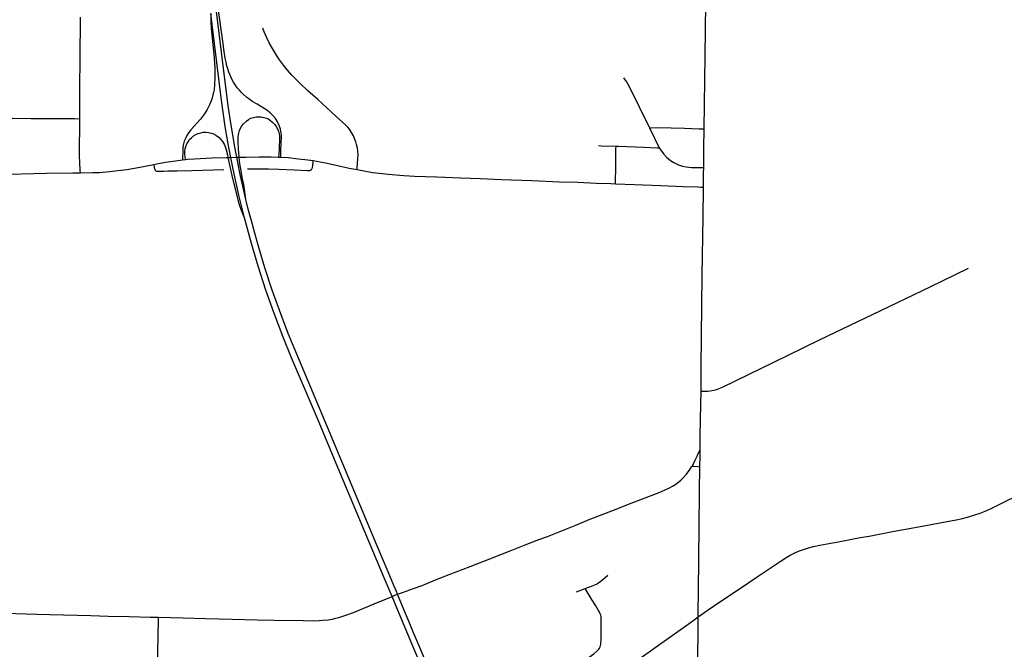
# Model space of a CAD drawing. Header units: feet. Extents: x 1677015 to 1902061, y 161166 to 378285.
# Tile 61 of 66: x 1800806 to 1813051, y 340214 to 348046. Entities that reach past the tile are written whole.
import ezdxf

# ---------------------------------------------------------------- set-up
doc = ezdxf.new("R2010")
doc.units = ezdxf.units.FT
doc.header["$MEASUREMENT"] = 0
doc.layers.add('326765_Road_Centerlines_O', color=7, linetype='Continuous')

msp = doc.modelspace()

# ---------------------------------------------------------------- linework, layer by layer
at = {"layer": '326765_Road_Centerlines_O'}
for p, q in [((1808638, 346702), (1808760, 346453)), ((1802833, 346303), (1802867, 346307)), ((1802278, 346208), (1802473, 346246)), ((1809245, 340619), (1809297, 340655)), ((1805902, 339955), (1805697, 340442))]:
    msp.add_line(p, q, dxfattribs=at)
for points in [[(1809319, 346688), (1809332, 347594), (1809345, 348578), (1809356, 349316), (1809360, 349625), (1809380, 351038), (1809387, 351530), (1809387, 351558)], [(1803620, 345809), (1803611, 345846), (1803550, 346119), (1803507, 346334), (1803486, 346440), (1803436, 346732), (1803400, 346975), (1803317, 347643), (1803215, 348455)], [(1803182, 348123), (1803182, 348018), (1803188, 347936), (1803221, 347617), (1803231, 347453), (1803233, 347322), (1803230, 347240), (1803223, 347175), (1803217, 347142), (1803210, 347111), (1803194, 347056), (1803179, 347017), (1803168, 346988), (1803138, 346929), (1803103, 346874), (1803053, 346809), (1802934, 346674), (1802907, 346639), (1802884, 346605), (1802871, 346578), (1802853, 346533), (1802841, 346486), (1802836, 346457), (1802835, 346422), (1802834, 346389), (1802833, 346338), (1802833, 346303)], [(1803601, 345583), (1803531, 345865), (1803461, 346185), (1803432, 346332), (1803405, 346475), (1803363, 346717), (1803313, 347075), (1803203, 347954), (1803182, 348123)], [(1804053, 346336), (1804054, 346371), (1804055, 346424), (1804062, 346587), (1804061, 346608), (1804059, 346636), (1804049, 346684), (1804033, 346731), (1804013, 346776), (1803987, 346818), (1803956, 346856), (1803920, 346889), (1803881, 346919), (1803760, 346993), (1803699, 347030), (1803667, 347053), (1803633, 347078), (1803584, 347121), (1803561, 347145), (1803539, 347169), (1803512, 347200), (1803489, 347232), (1803466, 347269), (1803446, 347305), (1803432, 347334), (1803419, 347362), (1803407, 347394), (1803394, 347433), (1803383, 347473), (1803372, 347518), (1803363, 347569), (1803350, 347651), (1803331, 347780), (1803273, 348191)], [(1801555, 346813), (1801556, 347071), (1801560, 347692), (1801563, 347937), (1801564, 348077)], [(1805002, 346181), (1805004, 346205), (1805009, 346257), (1805013, 346316), (1805014, 346365), (1805011, 346414), (1805007, 346446), (1804996, 346493), (1804988, 346525), (1804976, 346555), (1804956, 346600), (1804933, 346642), (1804906, 346683), (1804886, 346708), (1804864, 346732), (1804743, 346842), (1804621, 346952), (1804512, 347051), (1804389, 347160), (1804294, 347250), (1804235, 347308), (1804190, 347355), (1804137, 347418), (1804086, 347482), (1804037, 347548), (1804000, 347603), (1803949, 347687), (1803909, 347759), (1803880, 347818), (1803847, 347893), (1803828, 347939)], [(1808313, 347323), (1808324, 347311), (1808353, 347271), (1808385, 347215), (1808638, 346702)], [(1799998, 346820), (1800127, 346818), (1800422, 346820), (1800718, 346819), (1800947, 346818), (1801242, 346816), (1801488, 346815), (1801555, 346813)], [(1801561, 346142), (1801559, 346172), (1801553, 346270), (1801552, 346351), (1801555, 346813)], [(1803620, 345809), (1803601, 345937), (1803592, 345996), (1803575, 346082), (1803555, 346191), (1803545, 346254), (1803535, 346326), (1803535, 346335), (1803526, 346440), (1803523, 346522), (1803524, 346555), (1803525, 346587), (1803528, 346613), (1803532, 346636), (1803541, 346668), (1803553, 346698), (1803570, 346726), (1803590, 346752), (1803626, 346785), (1803653, 346804), (1803682, 346819), (1803713, 346829), (1803745, 346836), (1803778, 346838), (1803811, 346837), (1803843, 346831), (1803874, 346821), (1803904, 346807), (1803931, 346789), (1803956, 346768), (1803978, 346744), (1803997, 346717), (1804013, 346688), (1804024, 346657), (1804032, 346626), (1804036, 346601), (1804038, 346568), (1804032, 346446), (1804028, 346369), (1804026, 346337)], [(1802867, 346307), (1802864, 346340), (1802862, 346373), (1802860, 346405), (1802864, 346438), (1802872, 346469), (1802885, 346500), (1802901, 346528), (1802920, 346554), (1802943, 346578), (1802968, 346599), (1802996, 346617), (1803026, 346630), (1803057, 346640), (1803089, 346645), (1803122, 346646), (1803155, 346643), (1803186, 346636), (1803217, 346624), (1803246, 346609), (1803285, 346580), (1803308, 346557), (1803329, 346531), (1803352, 346488), (1803370, 346442), (1803389, 346363), (1803396, 346331), (1803445, 346107), (1803524, 345789), (1803540, 345733), (1803560, 345675), (1803592, 345594), (1803595, 345589), (1803597, 345586), (1803601, 345583)], [(1808638, 346702), (1808659, 346702), (1808742, 346703), (1809073, 346695), (1809255, 346689), (1809288, 346688), (1809319, 346688)], [(1809312, 346207), (1809316, 346447), (1809319, 346688)], [(1808006, 346479), (1808039, 346478), (1808222, 346472)], [(1808215, 346005), (1808215, 346039), (1808218, 346203), (1808221, 346433), (1808222, 346472)], [(1808222, 346472), (1808254, 346471), (1808568, 346458), (1808733, 346453), (1808760, 346453)], [(1808760, 346453), (1808787, 346410), (1808816, 346371), (1808850, 346335), (1808901, 346294), (1808942, 346268), (1809001, 346240), (1809048, 346225), (1809096, 346214), (1809161, 346208), (1809275, 346207), (1809312, 346207)], [(1802473, 346246), (1802509, 346252), (1802622, 346272), (1802801, 346299), (1802833, 346303)], [(1802867, 346307), (1802899, 346311), (1802980, 346317), (1803194, 346326), (1803374, 346331), (1803396, 346331), (1803432, 346332), (1803507, 346334), (1803535, 346335), (1803620, 346337), (1803784, 346340), (1803932, 346340), (1804026, 346337)], [(1804026, 346337), (1804046, 346336), (1804053, 346336)], [(1804053, 346336), (1804145, 346330), (1804275, 346317), (1804390, 346303), (1804456, 346293)], [(1804445, 346200), (1804446, 346208), (1804450, 346231), (1804454, 346276), (1804456, 346293)], [(1804456, 346293), (1804503, 346285), (1804632, 346261), (1804760, 346233), (1804904, 346200), (1805002, 346181)], [(1799952, 346104), (1799977, 346105), (1800501, 346120), (1801141, 346137), (1801469, 346142), (1801561, 346142)], [(1801561, 346142), (1801715, 346143), (1801797, 346147), (1801927, 346157), (1802025, 346168), (1802138, 346184), (1802278, 346208)], [(1802473, 346246), (1802480, 346209), (1802484, 346193), (1802486, 346185), (1802487, 346181), (1802489, 346177), (1802492, 346173), (1802495, 346170), (1802497, 346168), (1802501, 346166)], [(1802497, 346168), (1802501, 346166), (1802509, 346163), (1802517, 346162), (1802534, 346161), (1802563, 346161), (1802600, 346162), (1802650, 346164), (1802766, 346167), (1802947, 346171), (1803212, 346178), (1803344, 346183)], [(1803639, 346189), (1803752, 346190), (1803899, 346190), (1804029, 346187), (1804223, 346177), (1804386, 346168), (1804402, 346169), (1804412, 346170), (1804418, 346172), (1804425, 346176), (1804432, 346180), (1804436, 346184), (1804440, 346189), (1804442, 346193), (1804445, 346200)], [(1805002, 346181), (1805065, 346168), (1805194, 346146), (1805275, 346135), (1805389, 346123), (1805585, 346107), (1805716, 346101), (1805988, 346091)], [(1809309, 345962), (1809311, 346109), (1809311, 346135), (1809312, 346207)], [(1805988, 346091), (1806093, 346087), (1806290, 346079), (1806536, 346069), (1806798, 346059), (1807175, 346044), (1807519, 346030), (1807748, 346023), (1807977, 346013), (1808157, 346007), (1808215, 346005)], [(1808215, 346005), (1808452, 345996), (1808780, 345983), (1809059, 345972), (1809239, 345966), (1809278, 345964), (1809309, 345962)], [(1809281, 343424), (1809282, 343445), (1809281, 343724), (1809293, 344872), (1809304, 345584), (1809309, 345962)], [(1805389, 341177), (1805249, 341509), (1804824, 342522), (1804634, 342976), (1804392, 343550), (1804146, 344141), (1804052, 344386), (1803948, 344680), (1803855, 344961), (1803770, 345243), (1803729, 345390), (1803687, 345544), (1803649, 345690), (1803620, 345809)], [(1805768, 340081), (1805707, 340225), (1805505, 340710), (1805437, 340871), (1805340, 341103), (1805004, 341905), (1804742, 342524), (1804509, 343085), (1804188, 343840), (1804084, 344098), (1803968, 344405), (1803869, 344683), (1803771, 344979), (1803687, 345262), (1803601, 345583)], [(1809281, 343424), (1809328, 343424), (1809362, 343426), (1809392, 343428), (1809440, 343436), (1809459, 343441), (1809486, 343450), (1809546, 343476), (1810356, 343870), (1810754, 344064), (1811418, 344383), (1812127, 344724), (1812607, 344955)], [(1809268, 342697), (1809269, 342870), (1809276, 343264), (1809281, 343424)], [(1809168, 342492), (1809185, 342523), (1809207, 342567), (1809231, 342618), (1809245, 342650), (1809268, 342697)], [(1809265, 342486), (1809267, 342621), (1809268, 342697)], [(1802531, 340613), (1802840, 340605), (1803119, 340597), (1803447, 340590), (1803759, 340581), (1803972, 340577), (1804333, 340571), (1804464, 340570), (1804529, 340572), (1804578, 340575), (1804643, 340583), (1804691, 340591), (1804739, 340602), (1804786, 340615), (1804864, 340640), (1804956, 340674), (1805215, 340778), (1805366, 340842), (1805437, 340871), (1805472, 340886), (1805506, 340899), (1805565, 340921), (1805704, 340969), (1805811, 341010), (1805979, 341078), (1806147, 341143), (1806407, 341244), (1806651, 341340), (1806926, 341448), (1807094, 341515), (1807263, 341579), (1807370, 341619), (1807721, 341760), (1807888, 341827), (1808225, 341957), (1808377, 342018), (1808760, 342165), (1808835, 342197), (1808880, 342218), (1808923, 342242), (1808964, 342268), (1809003, 342297), (1809027, 342319), (1809062, 342353), (1809094, 342390), (1809134, 342441), (1809162, 342482), (1809168, 342492)], [(1809168, 342492), (1809188, 342491), (1809242, 342487), (1809265, 342486)], [(1809245, 340619), (1809245, 340674), (1809248, 340936), (1809256, 341740), (1809262, 342166), (1809262, 342217), (1809265, 342445), (1809265, 342486)], [(1809297, 340655), (1809356, 340696), (1809436, 340751), (1809651, 340895), (1809772, 340973), (1809977, 341116), (1810126, 341217), (1810263, 341307), (1810346, 341361), (1810388, 341385), (1810446, 341414), (1810491, 341434), (1810552, 341457), (1810615, 341476), (1810678, 341492), (1810758, 341509), (1811032, 341560), (1811258, 341603), (1811371, 341622), (1811660, 341678), (1811983, 341737), (1812450, 341825), (1812531, 341842), (1812594, 341858), (1812673, 341882), (1812751, 341909), (1812812, 341933), (1812887, 341966), (1813020, 342030), (1813475, 342258)], [(1805491, 340934), (1805459, 341010), (1805389, 341177)], [(1807839, 340971), (1807917, 341001), (1807978, 341026), (1807993, 341033), (1808020, 341052), (1808058, 341083), (1808119, 341138)], [(1805593, 340690), (1805506, 340899), (1805491, 340934)], [(1807376, 339757), (1807492, 339839), (1807705, 339990), (1807945, 340160), (1807984, 340190), (1807997, 340202), (1808007, 340215), (1808016, 340230), (1808024, 340245), (1808029, 340261), (1808033, 340277), (1808035, 340294), (1808037, 340327), (1808039, 340556), (1808038, 340605), (1808036, 340621), (1808032, 340638), (1808026, 340654), (1808012, 340684), (1808004, 340698), (1807970, 340754), (1807927, 340824), (1807852, 340950), (1807839, 340971)], [(1807732, 340930), (1807763, 340942), (1807839, 340971)], [(1799867, 340691), (1800281, 340677), (1800626, 340665), (1801020, 340653), (1801183, 340647), (1801692, 340633), (1801905, 340627), (1802168, 340622), (1802430, 340616), (1802531, 340613)], [(1805697, 340442), (1805643, 340571), (1805593, 340690)], [(1802519, 339647), (1802519, 339652), (1802519, 339657), (1802519, 339678), (1802521, 339787), (1802522, 339930), (1802525, 340164), (1802529, 340393), (1802531, 340568), (1802531, 340613)], [(1807593, 339450), (1807630, 339477), (1807763, 339571), (1807897, 339666), (1807978, 339720), (1808247, 339907), (1808446, 340049), (1808751, 340266), (1809090, 340506), (1809179, 340568), (1809245, 340619)], [(1809240, 340106), (1809240, 340116), (1809244, 340445), (1809245, 340526), (1809245, 340619)]]:
    msp.add_lwpolyline(points, dxfattribs=at)

doc.saveas('drawing.dxf')
